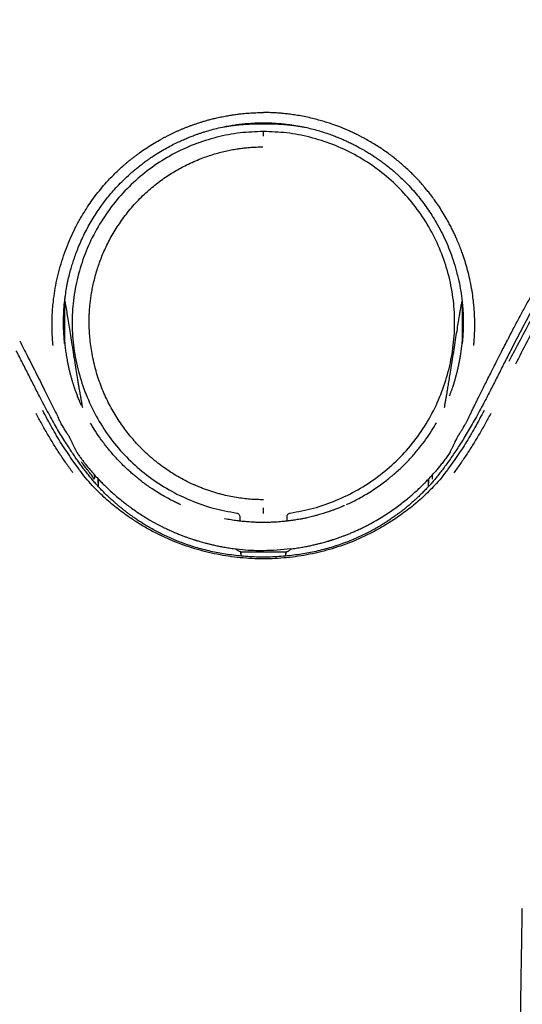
# Model space of a CAD drawing. Header units: millimetres. Extents: x 8 to 771, y 12 to 1627.
# Tile 51 of 93: x 332 to 360, y 1354 to 1408. Entities that reach past the tile are written whole.
import ezdxf

# ---------------------------------------------------------------- set-up
doc = ezdxf.new("R2010")
doc.units = ezdxf.units.MM

msp = doc.modelspace()

# ---------------------------------------------------------------- linework, layer by layer
at = {"color": 7, "linetype": 'Continuous', "lineweight": 30}
for p, q in [((334.495, 1389.878), (334.492, 1389.907)), ((356.373, 1389.907), (356.37, 1389.878)), ((356.223, 1384.921), (356.189, 1384.867)), ((335.293, 1382.961), (334.901, 1383.507)), ((355.963, 1383.507), (355.571, 1382.961)), ((336.101, 1382.7), (336.121, 1382.662)), ((336.118, 1382.681), (336.121, 1382.662)), ((354.744, 1382.662), (354.775, 1382.721)), ((354.744, 1382.662), (354.747, 1382.681)), ((336.346, 1382.199), (336.346, 1382.018)), ((336.534, 1382.237), (336.546, 1382.2)), ((354.518, 1382.018), (354.518, 1382.199)), ((344.134, 1380.358), (344.134, 1380.114)), ((344.148, 1380.113), (344.148, 1380.38)), ((346.717, 1380.38), (346.717, 1380.113)), ((346.731, 1380.114), (346.731, 1380.359)), ((344.192, 1378.432), (344.192, 1378.194)), ((344.193, 1378.432), (344.192, 1378.432)), ((344.193, 1378.432), (345.432, 1378.432)), ((344.209, 1378.193), (344.193, 1378.432)), ((345.432, 1378.432), (346.672, 1378.432)), ((346.672, 1378.432), (346.655, 1378.193)), ((346.672, 1378.432), (346.672, 1378.432)), ((346.672, 1378.194), (346.672, 1378.432)), ((359.673, 1358.832), (359.673, 1358.832))]:
    msp.add_line(p, q, dxfattribs=at)
for points, knots in [([(358.842, 1390.026), (358.858, 1390.056), (358.984, 1390.301), (359.22, 1390.75), (359.548, 1391.366), (359.868, 1391.957), (360.179, 1392.521), (360.479, 1393.058), (360.769, 1393.569), (361.05, 1394.058), (361.324, 1394.527), (361.59, 1394.977), (361.848, 1395.408), (362.095, 1395.815), (362.332, 1396.201), (362.557, 1396.564), (362.771, 1396.905), (362.974, 1397.223), (363.164, 1397.521), (363.346, 1397.803), (363.525, 1398.076), (363.704, 1398.349), (363.885, 1398.621), (364.068, 1398.894), (364.361, 1399.329), (364.769, 1399.927), (365.362, 1400.777), (366.035, 1401.72), (366.79, 1402.751), (367.561, 1403.777), (368.344, 1404.795), (369.139, 1405.803), (369.867, 1406.706), (370.525, 1407.507), (371.11, 1408.208), (371.701, 1408.904), (372.297, 1409.596), (372.895, 1410.281), (373.48, 1410.94), (374.046, 1411.57), (374.588, 1412.168), (375.118, 1412.745), (375.636, 1413.304), (376.029, 1413.724), (376.304, 1414.016), (376.466, 1414.189), (376.639, 1414.371), (376.823, 1414.565), (377.04, 1414.794), (377.295, 1415.06), (377.589, 1415.367), (377.891, 1415.681), (378.2, 1416.001), (378.515, 1416.325), (378.845, 1416.665), (379.192, 1417.02), (379.555, 1417.392), (379.934, 1417.779), (380.329, 1418.183), (380.74, 1418.602), (381.167, 1419.038), (381.61, 1419.49), (382.068, 1419.96), (382.531, 1420.439), (382.996, 1420.927), (383.464, 1421.423), (383.939, 1421.939), (384.423, 1422.474), (384.743, 1422.841), (384.906, 1423.027)], [0, 0, 0, 0, 0.002445, 0.019584, 0.03612, 0.052057, 0.067398, 0.081889, 0.09581, 0.109163, 0.121949, 0.134413, 0.146288, 0.157575, 0.168273, 0.178382, 0.187903, 0.196834, 0.205177, 0.21296, 0.220631, 0.228334, 0.23607, 0.243838, 0.251639, 0.273254, 0.295105, 0.325036, 0.355283, 0.385551, 0.41581, 0.44605, 0.476263, 0.497771, 0.519267, 0.540758, 0.562249, 0.583744, 0.605033, 0.62457, 0.643585, 0.662079, 0.680053, 0.697509, 0.702876, 0.70841, 0.714337, 0.720657, 0.72737, 0.736757, 0.74682, 0.757561, 0.767725, 0.778432, 0.789684, 0.80148, 0.813824, 0.826716, 0.84016, 0.854158, 0.868714, 0.883835, 0.899529, 0.915794, 0.931648, 0.948002, 0.964849, 0.982184, 1, 1, 1, 1]), ([(371.263, 1407.677), (371.144, 1407.537), (370.901, 1407.251), (370.532, 1406.81), (370.148, 1406.348), (369.75, 1405.864), (369.339, 1405.358), (368.915, 1404.83), (368.479, 1404.278), (368.023, 1403.694), (367.548, 1403.076), (367.055, 1402.423), (366.55, 1401.742), (366.036, 1401.034), (365.513, 1400.298), (365.007, 1399.572), (364.521, 1398.857), (364.055, 1398.157), (363.586, 1397.435), (363.113, 1396.691), (362.637, 1395.924), (362.158, 1395.136), (361.662, 1394.298), (361.147, 1393.408), (360.616, 1392.464), (360.085, 1391.495), (359.552, 1390.499), (359.203, 1389.824), (359.027, 1389.483)], [0, 0, 0, 0, 0.024997, 0.051148, 0.078455, 0.106919, 0.136542, 0.167327, 0.199275, 0.232387, 0.268328, 0.305549, 0.344052, 0.383836, 0.4249, 0.467241, 0.504549, 0.542799, 0.581991, 0.622119, 0.663176, 0.705154, 0.748047, 0.796275, 0.845593, 0.89599, 0.947462, 1, 1, 1, 1]), ([(333.86, 1389.766), (333.848, 1389.896), (333.824, 1390.158), (333.806, 1390.554), (333.8, 1390.955), (333.809, 1391.361), (333.833, 1391.772), (333.878, 1392.245), (333.951, 1392.78), (334.063, 1393.372), (334.207, 1393.965), (334.383, 1394.55), (334.587, 1395.125), (334.819, 1395.685), (335.08, 1396.235), (335.351, 1396.735), (335.623, 1397.188), (335.892, 1397.594), (336.178, 1397.989), (336.48, 1398.371), (336.836, 1398.784), (337.258, 1399.224), (337.629, 1399.569), (337.891, 1399.795), (338.029, 1399.91), (338.171, 1400.025), (338.314, 1400.137), (338.461, 1400.248), (338.674, 1400.404), (338.96, 1400.602), (339.328, 1400.838), (339.628, 1401.014), (339.85, 1401.137), (339.987, 1401.211), (340.127, 1401.283), (340.269, 1401.355), (340.413, 1401.425), (340.559, 1401.494), (340.705, 1401.56), (340.851, 1401.624), (340.998, 1401.686), (341.15, 1401.747), (341.308, 1401.809), (341.471, 1401.87), (341.64, 1401.929), (341.796, 1401.982), (341.95, 1402.032), (342.11, 1402.081), (342.3, 1402.136), (342.514, 1402.195), (342.753, 1402.255), (343.026, 1402.317), (343.314, 1402.375), (343.596, 1402.424), (343.816, 1402.457), (343.981, 1402.479), (344.099, 1402.494), (344.227, 1402.508), (344.441, 1402.53), (344.738, 1402.552), (345.092, 1402.569), (345.321, 1402.571), (345.432, 1402.572)], [0, 0, 0, 0, 0.020187, 0.040547, 0.061123, 0.081959, 0.103102, 0.124596, 0.15528, 0.186214, 0.21752, 0.24932, 0.280444, 0.311594, 0.342857, 0.374316, 0.399398, 0.424447, 0.449495, 0.47457, 0.499682, 0.533783, 0.568633, 0.577886, 0.58719, 0.596544, 0.605949, 0.615405, 0.62491, 0.646725, 0.669233, 0.692423, 0.700383, 0.708418, 0.716526, 0.724709, 0.732964, 0.741292, 0.749691, 0.757657, 0.765877, 0.774348, 0.783069, 0.792037, 0.801249, 0.810703, 0.81741, 0.826315, 0.836492, 0.847928, 0.86061, 0.874523, 0.891107, 0.905819, 0.918688, 0.925417, 0.931516, 0.93699, 0.945366, 0.964701, 0.982905, 1, 1, 1, 1]), ([(357.005, 1389.766), (357.007, 1389.79), (357.013, 1389.845), (357.021, 1389.941), (357.032, 1390.076), (357.044, 1390.259), (357.055, 1390.493), (357.061, 1390.769), (357.061, 1391.085), (357.053, 1391.356), (357.042, 1391.571), (357.033, 1391.717), (357.021, 1391.869), (357.007, 1392.026), (356.992, 1392.166), (356.963, 1392.416), (356.911, 1392.787), (356.817, 1393.291), (356.729, 1393.67), (356.666, 1393.911), (356.636, 1394.021), (356.606, 1394.129), (356.574, 1394.237), (356.542, 1394.343), (356.509, 1394.448), (356.463, 1394.593), (356.397, 1394.787), (356.305, 1395.04), (356.195, 1395.323), (356.082, 1395.591), (355.972, 1395.837), (355.868, 1396.057), (355.753, 1396.287), (355.627, 1396.526), (355.468, 1396.81), (355.279, 1397.125), (355.064, 1397.457), (354.853, 1397.761), (354.686, 1397.985), (354.565, 1398.142), (354.488, 1398.239), (354.413, 1398.331), (354.34, 1398.42), (354.268, 1398.505), (354.198, 1398.586), (354.13, 1398.663), (353.95, 1398.865), (353.647, 1399.183), (353.205, 1399.601), (352.741, 1399.994), (352.24, 1400.376), (351.698, 1400.744), (351.138, 1401.077), (350.744, 1401.284), (350.53, 1401.388), (350.477, 1401.414), (350.424, 1401.439), (350.371, 1401.464), (350.318, 1401.489), (350.265, 1401.513), (350.211, 1401.538), (350.142, 1401.569), (350.047, 1401.61), (349.917, 1401.666), (349.76, 1401.73), (349.575, 1401.803), (349.361, 1401.882), (349.119, 1401.967), (348.846, 1402.055), (348.544, 1402.144), (348.211, 1402.232), (347.854, 1402.315), (347.493, 1402.387), (347.149, 1402.444), (346.832, 1402.487), (346.544, 1402.518), (346.285, 1402.541), (346.056, 1402.555), (345.857, 1402.564), (345.689, 1402.569), (345.55, 1402.571), (345.468, 1402.572), (345.432, 1402.572)], [0, 0, 0, 0, 0.003692, 0.008611, 0.014754, 0.024707, 0.03677, 0.050934, 0.067192, 0.085539, 0.092789, 0.100319, 0.10813, 0.116222, 0.124593, 0.129965, 0.154876, 0.182376, 0.209043, 0.214918, 0.220751, 0.226545, 0.232297, 0.23801, 0.243683, 0.249312, 0.261424, 0.275288, 0.290903, 0.308271, 0.320087, 0.332598, 0.345805, 0.359709, 0.374312, 0.39604, 0.416411, 0.435423, 0.453076, 0.459639, 0.465991, 0.472133, 0.478065, 0.483785, 0.489295, 0.494593, 0.499678, 0.531077, 0.562406, 0.593681, 0.624917, 0.659869, 0.694801, 0.725536, 0.728555, 0.731574, 0.734593, 0.737612, 0.740631, 0.74365, 0.746669, 0.749689, 0.755448, 0.762697, 0.771438, 0.781671, 0.793397, 0.806619, 0.821338, 0.837559, 0.855286, 0.874525, 0.894021, 0.911983, 0.928409, 0.943296, 0.956638, 0.96843, 0.978667, 0.987345, 0.994457, 1, 1, 1, 1]), ([(367.332, 1402.414), (366.291, 1400.976), (364.211, 1398.101), (361.396, 1393.584), (359.756, 1390.449), (358.935, 1388.88)], [0, 0, 0, 0, 0.333254, 0.666269, 1, 1, 1, 1]), ([(334.492, 1389.907), (334.481, 1390.029), (334.458, 1390.287), (334.438, 1390.694), (334.433, 1391.139), (334.448, 1391.621), (334.484, 1392.085), (334.537, 1392.525), (334.599, 1392.918), (334.673, 1393.3), (334.756, 1393.655), (334.844, 1393.984), (334.934, 1394.287), (335.034, 1394.59), (335.149, 1394.905), (335.29, 1395.259), (335.455, 1395.634), (335.643, 1396.02), (335.846, 1396.398), (336.06, 1396.762), (336.278, 1397.103), (336.489, 1397.408), (336.7, 1397.694), (336.922, 1397.975), (337.18, 1398.28), (337.477, 1398.606), (337.819, 1398.948), (338.125, 1399.228), (338.38, 1399.445), (338.566, 1399.596), (338.751, 1399.741), (338.933, 1399.876), (339.112, 1400.005), (339.357, 1400.172), (339.663, 1400.369), (340.026, 1400.582), (340.364, 1400.765), (340.675, 1400.919), (340.957, 1401.05), (341.177, 1401.144), (341.34, 1401.211), (341.453, 1401.256), (341.571, 1401.301), (341.705, 1401.351), (341.86, 1401.406), (342.03, 1401.463), (342.266, 1401.538), (342.579, 1401.629), (342.979, 1401.73), (343.314, 1401.801), (343.566, 1401.847), (343.721, 1401.873), (343.873, 1401.896), (344.027, 1401.918), (344.184, 1401.937), (344.343, 1401.954), (344.601, 1401.979), (344.965, 1402.003), (345.275, 1402.007), (345.432, 1402.009)], [0, 0, 0, 0, 0.020082, 0.042213, 0.066386, 0.092601, 0.120867, 0.142327, 0.16474, 0.185847, 0.205658, 0.224181, 0.241415, 0.257338, 0.276141, 0.296176, 0.319557, 0.342933, 0.36631, 0.38969, 0.411743, 0.43248, 0.450253, 0.469771, 0.491046, 0.515503, 0.541847, 0.570078, 0.583301, 0.59648, 0.609264, 0.621655, 0.633653, 0.64526, 0.670187, 0.693107, 0.714023, 0.732942, 0.749864, 0.764793, 0.771995, 0.778622, 0.784672, 0.792737, 0.801881, 0.811613, 0.821933, 0.842381, 0.864811, 0.889231, 0.898292, 0.906536, 0.914892, 0.923362, 0.931945, 0.940642, 0.949453, 0.974282, 1, 1, 1, 1]), ([(343.249, 1401.784), (343.263, 1401.787), (343.307, 1401.795), (343.373, 1401.807), (343.446, 1401.819), (343.533, 1401.833), (343.634, 1401.849), (343.734, 1401.862), (343.831, 1401.875), (343.926, 1401.886), (344, 1401.894), (344.054, 1401.9), (344.087, 1401.903), (344.122, 1401.907), (344.157, 1401.91), (344.198, 1401.914), (344.261, 1401.919), (344.344, 1401.925), (344.45, 1401.933), (344.577, 1401.94), (344.727, 1401.947), (344.898, 1401.953), (345.092, 1401.956), (345.272, 1401.957), (345.388, 1401.955), (345.433, 1401.954)], [0, 0, 0, 0, 0.029194, 0.094397, 0.154341, 0.208073, 0.266453, 0.32088, 0.371698, 0.419707, 0.467817, 0.485093, 0.502417, 0.519789, 0.53721, 0.556023, 0.581029, 0.61296, 0.651975, 0.698136, 0.751461, 0.811941, 0.879551, 0.954257, 1, 1, 1, 1]), ([(345.432, 1402.013), (345.433, 1402.001), (345.433, 1401.986), (345.433, 1401.966), (345.433, 1401.956), (345.433, 1401.956), (345.433, 1401.956)], [0, 0, 0, 0, 0.5393828, 0.718135, 0.8961772, 1, 1, 1, 1]), ([(345.432, 1402.009), (345.531, 1402.009), (345.737, 1402.007), (346.062, 1401.992), (346.417, 1401.966), (346.8, 1401.924), (347.212, 1401.864), (347.611, 1401.79), (347.994, 1401.704), (348.345, 1401.613), (348.686, 1401.512), (349.003, 1401.407), (349.297, 1401.301), (349.567, 1401.195), (349.814, 1401.091), (350.047, 1400.986), (350.263, 1400.883), (350.41, 1400.809), (350.488, 1400.769), (350.508, 1400.759), (350.529, 1400.747), (350.555, 1400.734), (350.584, 1400.718), (350.642, 1400.687), (350.737, 1400.636), (350.877, 1400.558), (351.044, 1400.461), (351.238, 1400.344), (351.441, 1400.215), (351.648, 1400.077), (351.856, 1399.931), (352.079, 1399.768), (352.314, 1399.585), (352.535, 1399.404), (352.725, 1399.239), (352.961, 1399.026), (353.255, 1398.743), (353.596, 1398.382), (353.905, 1398.023), (354.185, 1397.669), (354.451, 1397.304), (354.704, 1396.925), (354.963, 1396.498), (355.218, 1396.03), (355.463, 1395.522), (355.682, 1395.002), (355.878, 1394.459), (356.049, 1393.898), (356.188, 1393.329), (356.295, 1392.763), (356.362, 1392.259), (356.401, 1391.83), (356.421, 1391.469), (356.43, 1391.105), (356.427, 1390.723), (356.41, 1390.321), (356.385, 1390.047), (356.373, 1389.907)], [0, 0, 0, 0, 0.016017, 0.033692, 0.053021, 0.074002, 0.096635, 0.120918, 0.140217, 0.160639, 0.180041, 0.198243, 0.215245, 0.231051, 0.245661, 0.259075, 0.27268, 0.284786, 0.285972, 0.287054, 0.288383, 0.289956, 0.291775, 0.293839, 0.300717, 0.30942, 0.319951, 0.33231, 0.3465, 0.359172, 0.373019, 0.388044, 0.40425, 0.421641, 0.434866, 0.445281, 0.473619, 0.501522, 0.526484, 0.550993, 0.575233, 0.600326, 0.625392, 0.656693, 0.687384, 0.717447, 0.748836, 0.781527, 0.813099, 0.844303, 0.875477, 0.895892, 0.914633, 0.934395, 0.955194, 0.977054, 1, 1, 1, 1]), ([(345.432, 1401.955), (345.503, 1401.955), (345.635, 1401.957), (345.82, 1401.956), (345.978, 1401.952), (346.11, 1401.948), (346.216, 1401.944), (346.322, 1401.938), (346.436, 1401.931), (346.562, 1401.922), (346.694, 1401.911), (346.824, 1401.899), (346.948, 1401.885), (347.053, 1401.873), (347.152, 1401.859), (347.233, 1401.848), (347.308, 1401.837), (347.371, 1401.827), (347.442, 1401.815), (347.517, 1401.802), (347.598, 1401.788), (347.657, 1401.777), (347.689, 1401.77), (347.693, 1401.769)], [0, 0, 0, 0, 0.066761, 0.125429, 0.17597, 0.218353, 0.252562, 0.278605, 0.323162, 0.371566, 0.421505, 0.481689, 0.54268, 0.603535, 0.657487, 0.703545, 0.733237, 0.772352, 0.823497, 0.880932, 0.937167, 0.992179, 1, 1, 1, 1]), ([(367.604, 1402.225), (367.311, 1401.826), (366.724, 1401.028), (365.871, 1399.815), (365.036, 1398.59), (364.222, 1397.353), (363.429, 1396.104), (362.672, 1394.867), (361.948, 1393.643), (361.258, 1392.433), (360.586, 1391.212), (359.931, 1389.981), (359.511, 1389.152), (359.301, 1388.738)], [0, 0, 0, 0, 0.093471, 0.186849, 0.280159, 0.373422, 0.466661, 0.559896, 0.647819, 0.735774, 0.823779, 0.911849, 1, 1, 1, 1]), ([(345.432, 1401.53), (345.003, 1401.515), (344.14, 1401.484), (342.859, 1401.236), (341.606, 1400.839), (340.407, 1400.283), (339.287, 1399.581), (338.263, 1398.745), (337.352, 1397.787), (336.568, 1396.723), (335.921, 1395.571), (335.425, 1394.345), (335.087, 1393.068), (334.907, 1391.76), (334.898, 1390.441), (335.056, 1389.13), (335.373, 1387.847), (335.843, 1386.611), (336.46, 1385.442), (337.218, 1384.361), (338.111, 1383.389), (339.121, 1382.537), (340.228, 1381.814), (341.416, 1381.234), (342.664, 1380.791), (343.53, 1380.634), (343.962, 1380.556)], [0, 0, 0, 0, 0.04077, 0.081861, 0.123507, 0.165371, 0.207077, 0.248801, 0.290577, 0.332329, 0.374033, 0.415784, 0.457592, 0.499272, 0.54087, 0.582574, 0.624354, 0.666147, 0.707889, 0.749551, 0.791209, 0.832945, 0.874742, 0.916546, 0.958305, 1, 1, 1, 1]), ([(345.432, 1401.275), (345.432, 1401.311), (345.431, 1401.383), (345.431, 1401.459), (345.431, 1401.509), (345.432, 1401.515), (345.432, 1401.518)], [0, 0, 0, 0, 0.24751, 0.500016, 0.752514, 1, 1, 1, 1]), ([(346.902, 1380.557), (347.335, 1380.635), (348.2, 1380.792), (349.448, 1381.234), (350.636, 1381.814), (351.744, 1382.538), (352.754, 1383.389), (353.647, 1384.361), (354.405, 1385.442), (355.022, 1386.611), (355.492, 1387.847), (355.809, 1389.13), (355.966, 1390.441), (355.957, 1391.76), (355.778, 1393.068), (355.439, 1394.346), (354.943, 1395.572), (354.296, 1396.724), (353.512, 1397.788), (352.601, 1398.746), (351.577, 1399.581), (350.457, 1400.284), (349.257, 1400.839), (348.004, 1401.236), (346.724, 1401.484), (345.862, 1401.515), (345.432, 1401.53)], [0, 0, 0, 0, 0.041692, 0.083451, 0.125255, 0.167053, 0.20879, 0.250448, 0.29211, 0.333853, 0.375647, 0.417428, 0.459133, 0.500732, 0.542413, 0.584225, 0.625984, 0.667692, 0.709442, 0.751223, 0.792952, 0.834656, 0.876527, 0.918167, 0.959233, 1, 1, 1, 1]), ([(345.432, 1381.289), (345.314, 1381.29), (345.073, 1381.293), (344.706, 1381.315), (344.327, 1381.352), (343.938, 1381.407), (343.539, 1381.481), (343.198, 1381.56), (342.917, 1381.636), (342.697, 1381.7), (342.476, 1381.771), (342.252, 1381.849), (342.04, 1381.929), (341.846, 1382.008), (341.678, 1382.08), (341.522, 1382.15), (341.374, 1382.22), (341.138, 1382.336), (340.818, 1382.506), (340.421, 1382.743), (340.037, 1382.998), (339.734, 1383.221), (339.505, 1383.401), (339.345, 1383.533), (339.186, 1383.671), (339.027, 1383.815), (338.873, 1383.961), (338.728, 1384.103), (338.544, 1384.291), (338.321, 1384.534), (338.058, 1384.844), (337.803, 1385.172), (337.558, 1385.517), (337.323, 1385.877), (337.102, 1386.253), (336.894, 1386.643), (336.701, 1387.051), (336.522, 1387.476), (336.362, 1387.917), (336.22, 1388.373), (336.098, 1388.844), (336.002, 1389.31), (335.931, 1389.767), (335.883, 1390.196), (335.861, 1390.539), (335.853, 1390.744), (335.851, 1390.831), (335.85, 1390.87), (335.85, 1390.904), (335.849, 1390.977), (335.848, 1391.097), (335.849, 1391.281), (335.854, 1391.49), (335.866, 1391.726), (335.888, 1391.986), (335.919, 1392.266), (335.962, 1392.562), (336.018, 1392.875), (336.089, 1393.209), (336.177, 1393.563), (336.278, 1393.914), (336.391, 1394.258), (336.516, 1394.594), (336.659, 1394.939), (336.824, 1395.292), (337.01, 1395.655), (337.218, 1396.017), (337.446, 1396.378), (337.693, 1396.732), (337.961, 1397.084), (338.249, 1397.43), (338.557, 1397.764), (338.879, 1398.082), (339.209, 1398.378), (339.541, 1398.65), (339.875, 1398.9), (340.209, 1399.129), (340.542, 1399.336), (340.873, 1399.524), (341.226, 1399.707), (341.601, 1399.881), (341.994, 1400.042), (342.374, 1400.18), (342.74, 1400.295), (343.089, 1400.391), (343.42, 1400.471), (343.735, 1400.534), (344.031, 1400.584), (344.309, 1400.621), (344.567, 1400.648), (344.804, 1400.666), (345.021, 1400.677), (345.218, 1400.683), (345.343, 1400.684), (345.402, 1400.685)], [0, 0, 0, 0, 0.011666, 0.023766, 0.036295, 0.049251, 0.062636, 0.076452, 0.083922, 0.091512, 0.099224, 0.107056, 0.115124, 0.121752, 0.127947, 0.133419, 0.138857, 0.144294, 0.159739, 0.175186, 0.190633, 0.206082, 0.213018, 0.219954, 0.226949, 0.234206, 0.241459, 0.248375, 0.254623, 0.267931, 0.28153, 0.295411, 0.309568, 0.324001, 0.338444, 0.353159, 0.368154, 0.38343, 0.398974, 0.414785, 0.430865, 0.447217, 0.461831, 0.476652, 0.489869, 0.495735, 0.496994, 0.498401, 0.499635, 0.500367, 0.505528, 0.511566, 0.518467, 0.526223, 0.534827, 0.544278, 0.553966, 0.564415, 0.575633, 0.587634, 0.600414, 0.611649, 0.623411, 0.635698, 0.648517, 0.66189, 0.675939, 0.689743, 0.703988, 0.718578, 0.733425, 0.748445, 0.763478, 0.778057, 0.792204, 0.805932, 0.819253, 0.832174, 0.844698, 0.856822, 0.871489, 0.885498, 0.898821, 0.911425, 0.923322, 0.934539, 0.945086, 0.954972, 0.9642, 0.972772, 0.98055, 0.987686, 0.994173, 1, 1, 1, 1]), ([(334.509, 1392.224), (334.504, 1392.127), (334.497, 1392.003), (334.495, 1391.849), (334.493, 1391.772), (334.492, 1391.694), (334.493, 1391.616), (334.493, 1391.56), (334.493, 1391.53)], [0, 0, 0, 0, 0.419261, 0.535447, 0.664433, 0.755053, 0.870099, 1, 1, 1, 1]), ([(334.501, 1392.147), (334.501, 1392.147), (334.501, 1392.147), (334.501, 1392.149), (334.502, 1392.152), (334.502, 1392.159), (334.503, 1392.169), (334.504, 1392.18), (334.504, 1392.191), (334.505, 1392.2), (334.506, 1392.207), (334.506, 1392.215), (334.507, 1392.224), (334.508, 1392.234), (334.509, 1392.245), (334.51, 1392.256), (334.511, 1392.266), (334.512, 1392.276), (334.513, 1392.285), (334.514, 1392.294), (334.515, 1392.304), (334.516, 1392.317), (334.518, 1392.333), (334.519, 1392.349), (334.521, 1392.365), (334.523, 1392.378), (334.524, 1392.389), (334.525, 1392.401), (334.527, 1392.413), (334.528, 1392.425), (334.53, 1392.44), (334.533, 1392.463), (334.536, 1392.482), (334.537, 1392.495), (334.538, 1392.5), (334.538, 1392.502)], [0, 0, 0, 0, 0.0232548, 0.0573346, 0.099223, 0.1483399, 0.205484, 0.2576581, 0.3019069, 0.3267823, 0.3502355, 0.374221, 0.4002847, 0.4251891, 0.4541604, 0.483419, 0.508538, 0.5331035, 0.5551235, 0.5763777, 0.5985718, 0.626899, 0.6615382, 0.6965777, 0.7288782, 0.7563894, 0.7787329, 0.8008684, 0.827891, 0.8523018, 0.876876, 0.9010798, 0.9298345, 0.9659534, 1, 1, 1, 1]), ([(334.505, 1392.204), (334.513, 1392.16), (334.544, 1391.993), (334.594, 1391.702), (334.66, 1391.306), (334.729, 1390.887), (334.803, 1390.424), (334.882, 1389.925), (334.967, 1389.384), (335.052, 1388.846), (335.13, 1388.353), (335.192, 1387.976), (335.237, 1387.699), (335.27, 1387.508), (335.299, 1387.334), (335.333, 1387.143), (335.372, 1386.925), (335.416, 1386.678), (335.45, 1386.488), (335.469, 1386.38), (335.473, 1386.355)], [0, 0, 0, 0, 0.022326, 0.086143, 0.149159, 0.225618, 0.301037, 0.386133, 0.481677, 0.577849, 0.662029, 0.734217, 0.771141, 0.803901, 0.832498, 0.860095, 0.902337, 0.944577, 0.986816, 1, 1, 1, 1]), ([(355.396, 1386.366), (355.402, 1386.397), (355.419, 1386.496), (355.448, 1386.661), (355.483, 1386.862), (355.517, 1387.058), (355.556, 1387.279), (355.6, 1387.54), (355.653, 1387.856), (355.713, 1388.227), (355.783, 1388.657), (355.861, 1389.151), (355.943, 1389.671), (356.024, 1390.184), (356.099, 1390.654), (356.161, 1391.043), (356.213, 1391.359), (356.255, 1391.614), (356.297, 1391.86), (356.332, 1392.056), (356.354, 1392.175), (356.36, 1392.207)], [0, 0, 0, 0, 0.016184, 0.050624, 0.085063, 0.119501, 0.151259, 0.199176, 0.253323, 0.313702, 0.389878, 0.474101, 0.56689, 0.656964, 0.737326, 0.807974, 0.856667, 0.899364, 0.938877, 0.983569, 1, 1, 1, 1]), ([(356.36, 1392.192), (356.363, 1392.129), (356.369, 1391.984), (356.373, 1391.763), (356.371, 1391.605), (356.371, 1391.53)], [0, 0, 0, 0, 0.284983, 0.660086, 1, 1, 1, 1]), ([(334.494, 1391.53), (334.492, 1391.39), (334.489, 1391.113), (334.49, 1390.825), (334.49, 1390.682)], [0, 0, 0, 0, 0.501355, 1, 1, 1, 1]), ([(356.371, 1391.53), (356.372, 1391.391), (356.375, 1391.113), (356.375, 1390.825), (356.375, 1390.682)], [0, 0, 0, 0, 0.501355, 1, 1, 1, 1]), ([(334.49, 1390.682), (334.49, 1390.658), (334.49, 1390.614), (334.49, 1390.55), (334.49, 1390.493), (334.49, 1390.44), (334.49, 1390.392), (334.49, 1390.359), (334.49, 1390.339), (334.49, 1390.331), (334.49, 1390.324), (334.49, 1390.316), (334.49, 1390.31), (334.49, 1390.303), (334.49, 1390.263), (334.49, 1390.209), (334.491, 1390.153), (334.491, 1390.132), (334.491, 1390.125), (334.491, 1390.119), (334.491, 1390.112), (334.491, 1390.105), (334.491, 1390.097), (334.491, 1390.087), (334.491, 1390.076), (334.491, 1390.064), (334.491, 1390.05), (334.491, 1390.034), (334.491, 1390.016), (334.492, 1389.995), (334.492, 1389.974), (334.492, 1389.954), (334.492, 1389.935), (334.493, 1389.917), (334.493, 1389.906), (334.493, 1389.896), (334.493, 1389.894)], [0, 0, 0, 0, 0.092338, 0.176377, 0.252117, 0.319557, 0.385235, 0.440501, 0.451476, 0.461927, 0.471853, 0.481254, 0.490131, 0.498483, 0.506311, 0.64643, 0.709409, 0.717716, 0.726038, 0.734373, 0.742722, 0.751085, 0.759462, 0.77444, 0.786095, 0.800531, 0.817748, 0.837745, 0.860513, 0.886042, 0.912496, 0.935582, 0.957778, 0.976161, 0.995723, 1, 1, 1, 1]), ([(356.375, 1390.682), (356.375, 1390.555), (356.375, 1390.364), (356.374, 1390.119), (356.373, 1389.99), (356.372, 1389.916), (356.371, 1389.892), (356.371, 1389.881), (356.37, 1389.878)], [0, 0, 0, 0, 0.500005, 0.750002, 0.926698, 0.976213, 0.991298, 1, 1, 1, 1]), ([(332.023, 1390.026), (332.167, 1389.745), (332.48, 1389.134), (332.955, 1388.189), (333.359, 1387.38), (333.668, 1386.759), (333.882, 1386.326), (334.046, 1386.001), (334.134, 1385.817), (334.153, 1385.777)], [0, 0, 0, 0, 0.199049, 0.432866, 0.667137, 0.769613, 0.871354, 0.972102, 1, 1, 1, 1]), ([(335.419, 1386.473), (335.41, 1386.494), (335.389, 1386.542), (335.353, 1386.625), (335.31, 1386.726), (335.262, 1386.841), (335.205, 1386.984), (335.143, 1387.147), (335.079, 1387.324), (335.022, 1387.491), (334.97, 1387.653), (334.92, 1387.817), (334.87, 1387.989), (334.822, 1388.168), (334.775, 1388.356), (334.733, 1388.539), (334.694, 1388.72), (334.66, 1388.892), (334.63, 1389.062), (334.603, 1389.224), (334.58, 1389.379), (334.559, 1389.533), (334.541, 1389.684), (334.527, 1389.81), (334.517, 1389.91), (334.509, 1389.986), (334.502, 1390.065), (334.496, 1390.139), (334.492, 1390.189), (334.491, 1390.207)], [0, 0, 0, 0, 0.020714, 0.046999, 0.077805, 0.113078, 0.150364, 0.204394, 0.256508, 0.304586, 0.348819, 0.39209, 0.437949, 0.484966, 0.532147, 0.582816, 0.625884, 0.671337, 0.715073, 0.756192, 0.794666, 0.833824, 0.871971, 0.908045, 0.927683, 0.946102, 0.964018, 0.986315, 1, 1, 1, 1]), ([(356.374, 1390.205), (356.374, 1390.204), (356.372, 1390.177), (356.367, 1390.116), (356.358, 1390.015), (356.347, 1389.897), (356.335, 1389.781), (356.323, 1389.682), (356.314, 1389.607), (356.307, 1389.549), (356.3, 1389.492), (356.291, 1389.426), (356.28, 1389.349), (356.266, 1389.259), (356.251, 1389.162), (356.234, 1389.058), (356.215, 1388.952), (356.195, 1388.844), (356.173, 1388.733), (356.149, 1388.619), (356.124, 1388.505), (356.098, 1388.395), (356.074, 1388.297), (356.055, 1388.218), (356.039, 1388.157), (356.027, 1388.111), (356.014, 1388.063), (355.999, 1388.007), (355.979, 1387.936), (355.955, 1387.853), (355.929, 1387.766), (355.899, 1387.668), (355.867, 1387.569), (355.835, 1387.471), (355.808, 1387.391), (355.784, 1387.323), (355.763, 1387.261), (355.739, 1387.196), (355.712, 1387.122), (355.685, 1387.051), (355.667, 1387.005), (355.66, 1386.987)], [0, 0, 0, 0, 0.001367, 0.023093, 0.05384, 0.090075, 0.126664, 0.156373, 0.177111, 0.19252, 0.208278, 0.227858, 0.251231, 0.278365, 0.30874, 0.340133, 0.372264, 0.405124, 0.438703, 0.472991, 0.50798, 0.542597, 0.57276, 0.598119, 0.614706, 0.628376, 0.641193, 0.658627, 0.68095, 0.708127, 0.737391, 0.76427, 0.802139, 0.833947, 0.860709, 0.883815, 0.904289, 0.926765, 0.952303, 0.980907, 1, 1, 1, 1]), ([(356.223, 1384.921), (356.236, 1384.94), (356.265, 1384.986), (356.311, 1385.058), (356.363, 1385.139), (356.42, 1385.23), (356.484, 1385.335), (356.552, 1385.457), (356.622, 1385.59), (356.694, 1385.739), (356.771, 1385.904), (356.861, 1386.085), (356.957, 1386.28), (357.066, 1386.5), (357.188, 1386.747), (357.324, 1387.021), (357.47, 1387.314), (357.626, 1387.626), (357.791, 1387.956), (357.977, 1388.327), (358.184, 1388.739), (358.415, 1389.194), (358.635, 1389.626), (358.779, 1389.905), (358.842, 1390.026)], [0, 0, 0, 0, 0.0121712, 0.0285307, 0.0445936, 0.0630768, 0.0844428, 0.1093524, 0.1359608, 0.1629071, 0.1956882, 0.2307221, 0.2686238, 0.3094108, 0.3590461, 0.4123925, 0.4694386, 0.5301548, 0.5944903, 0.6623708, 0.7467846, 0.8357614, 0.9290169, 1, 1, 1, 1]), ([(333.189, 1386.827), (333.076, 1387.044), (332.851, 1387.48), (332.517, 1388.142), (332.18, 1388.811), (331.952, 1389.258), (331.837, 1389.483)], [0, 0, 0, 0, 0.2465295, 0.4953857, 0.7465786, 1, 1, 1, 1]), ([(359.027, 1389.483), (358.913, 1389.258), (358.685, 1388.811), (358.348, 1388.142), (358.015, 1387.483), (357.791, 1387.05), (357.681, 1386.836)], [0, 0, 0, 0, 0.254278, 0.50632, 0.756017, 1, 1, 1, 1]), ([(345.433, 1378.132), (345.303, 1378.134), (345.015, 1378.137), (344.574, 1378.16), (344.115, 1378.198), (343.672, 1378.249), (343.246, 1378.312), (342.837, 1378.387), (342.425, 1378.475), (342.012, 1378.579), (341.601, 1378.698), (341.213, 1378.826), (340.848, 1378.96), (340.504, 1379.099), (340.169, 1379.245), (339.844, 1379.4), (339.532, 1379.56), (339.243, 1379.719), (338.978, 1379.874), (338.734, 1380.025), (338.516, 1380.167), (338.322, 1380.3), (338.149, 1380.422), (337.994, 1380.536), (337.855, 1380.642), (337.736, 1380.735), (337.635, 1380.816), (337.554, 1380.882), (337.491, 1380.934), (337.438, 1380.979), (337.38, 1381.028), (337.303, 1381.094), (337.209, 1381.177), (337.1, 1381.274), (336.978, 1381.387), (336.84, 1381.516), (336.689, 1381.663), (336.526, 1381.827), (336.364, 1381.997), (336.204, 1382.173), (336.047, 1382.354), (335.884, 1382.55), (335.714, 1382.764), (335.549, 1382.981), (335.388, 1383.199), (335.234, 1383.413), (335.076, 1383.639), (334.916, 1383.874), (334.737, 1384.144), (334.54, 1384.45), (334.325, 1384.797), (334.106, 1385.163), (333.883, 1385.549), (333.654, 1385.957), (333.421, 1386.387), (333.265, 1386.684), (333.185, 1386.836)], [0, 0, 0, 0, 0.023661, 0.052533, 0.080571, 0.107767, 0.134115, 0.159613, 0.184263, 0.211956, 0.238513, 0.263965, 0.288351, 0.311672, 0.33393, 0.357596, 0.379926, 0.400915, 0.420559, 0.438853, 0.455807, 0.470578, 0.484166, 0.496559, 0.507733, 0.517693, 0.525702, 0.532715, 0.538015, 0.541485, 0.546199, 0.552706, 0.561009, 0.570204, 0.580914, 0.593021, 0.6065, 0.621323, 0.637213, 0.651655, 0.666953, 0.683222, 0.700622, 0.719374, 0.735241, 0.75203, 0.769366, 0.787255, 0.80571, 0.830102, 0.855497, 0.881953, 0.909542, 0.938348, 0.968464, 1, 1, 1, 1]), ([(357.679, 1386.836), (357.6, 1386.684), (357.444, 1386.388), (357.211, 1385.959), (356.983, 1385.552), (356.761, 1385.166), (356.543, 1384.803), (356.331, 1384.461), (356.124, 1384.138), (355.92, 1383.831), (355.719, 1383.539), (355.522, 1383.261), (355.332, 1383.002), (355.152, 1382.766), (354.981, 1382.551), (354.818, 1382.354), (354.661, 1382.173), (354.496, 1381.992), (354.324, 1381.812), (354.148, 1381.636), (353.986, 1381.48), (353.842, 1381.345), (353.715, 1381.23), (353.608, 1381.135), (353.527, 1381.065), (353.469, 1381.015), (353.431, 1380.983), (353.399, 1380.955), (353.363, 1380.926), (353.319, 1380.889), (353.265, 1380.844), (353.203, 1380.794), (353.116, 1380.725), (353.001, 1380.635), (352.852, 1380.523), (352.685, 1380.4), (352.498, 1380.269), (352.291, 1380.129), (352.068, 1379.986), (351.829, 1379.84), (351.575, 1379.693), (351.299, 1379.543), (351.002, 1379.391), (350.69, 1379.243), (350.361, 1379.099), (350.017, 1378.96), (349.652, 1378.826), (349.264, 1378.698), (348.853, 1378.579), (348.44, 1378.475), (348.028, 1378.387), (347.619, 1378.312), (347.193, 1378.249), (346.75, 1378.198), (346.291, 1378.16), (345.85, 1378.137), (345.563, 1378.134), (345.433, 1378.132)], [0, 0, 0, 0, 0.031471, 0.061528, 0.09028, 0.117819, 0.144231, 0.16914, 0.193086, 0.216114, 0.23826, 0.259978, 0.280433, 0.299241, 0.31669, 0.333002, 0.348338, 0.362813, 0.380098, 0.396082, 0.410445, 0.423182, 0.434195, 0.443399, 0.450804, 0.454854, 0.458057, 0.460426, 0.463126, 0.466919, 0.471585, 0.476728, 0.482341, 0.492945, 0.504914, 0.518253, 0.532932, 0.548941, 0.566276, 0.583854, 0.602631, 0.622603, 0.643766, 0.666118, 0.688378, 0.711701, 0.736088, 0.761542, 0.788101, 0.815796, 0.840448, 0.865947, 0.892297, 0.919494, 0.947535, 0.976409, 1, 1, 1, 1]), ([(334.901, 1383.507), (334.706, 1383.79), (334.314, 1384.357), (333.79, 1385.26), (333.46, 1385.878), (333.295, 1386.188)], [0, 0, 0, 0, 0.331803, 0.664599, 1, 1, 1, 1]), ([(357.569, 1386.188), (357.404, 1385.878), (357.075, 1385.26), (356.55, 1384.357), (356.159, 1383.79), (355.963, 1383.507)], [0, 0, 0, 0, 0.335401, 0.668197, 1, 1, 1, 1]), ([(334.949, 1382.771), (334.826, 1382.943), (334.581, 1383.286), (334.227, 1383.813), (333.884, 1384.351), (333.553, 1384.9), (333.232, 1385.459), (333.029, 1385.84), (332.927, 1386.032)], [0, 0, 0, 0, 0.165757, 0.331662, 0.497859, 0.664518, 0.831827, 1, 1, 1, 1]), ([(334.678, 1384.862), (334.666, 1384.882), (334.611, 1384.969), (334.51, 1385.129), (334.375, 1385.346), (334.256, 1385.564), (334.186, 1385.711), (334.155, 1385.776)], [0, 0, 0, 0, 0.066052, 0.294978, 0.540402, 0.79537, 1, 1, 1, 1]), ([(357.937, 1386.032), (357.836, 1385.84), (357.633, 1385.459), (357.312, 1384.9), (356.98, 1384.351), (356.637, 1383.813), (356.284, 1383.286), (356.039, 1382.943), (355.916, 1382.771)], [0, 0, 0, 0, 0.168173, 0.335482, 0.502141, 0.668338, 0.834243, 1, 1, 1, 1]), ([(340.874, 1381.017), (340.835, 1381.035), (340.725, 1381.085), (340.527, 1381.181), (340.268, 1381.313), (339.972, 1381.476), (339.648, 1381.667), (339.371, 1381.845), (339.145, 1381.999), (338.976, 1382.118), (338.804, 1382.245), (338.628, 1382.381), (338.449, 1382.524), (338.267, 1382.677), (337.98, 1382.929), (337.606, 1383.285), (337.171, 1383.753), (336.779, 1384.224), (336.43, 1384.695), (336.145, 1385.119), (335.985, 1385.393), (335.92, 1385.504)], [0, 0, 0, 0, 0.018704, 0.053123, 0.097132, 0.146912, 0.20246, 0.263766, 0.29316, 0.323709, 0.355409, 0.388257, 0.422249, 0.457379, 0.493644, 0.591799, 0.685985, 0.776063, 0.861933, 0.943533, 1, 1, 1, 1]), ([(350.011, 1381.026), (350.057, 1381.047), (350.205, 1381.114), (350.457, 1381.24), (350.776, 1381.409), (351.115, 1381.605), (351.46, 1381.82), (351.789, 1382.044), (352.08, 1382.257), (352.306, 1382.435), (352.479, 1382.576), (352.579, 1382.661), (352.641, 1382.715), (352.671, 1382.741), (352.699, 1382.766), (352.727, 1382.79), (352.754, 1382.814), (352.926, 1382.969), (353.232, 1383.26), (353.648, 1383.702), (354.028, 1384.151), (354.373, 1384.606), (354.682, 1385.057), (354.865, 1385.364), (354.953, 1385.511)], [0, 0, 0, 0, 0.022586, 0.071429, 0.124608, 0.182069, 0.2452, 0.305205, 0.358631, 0.405609, 0.433125, 0.457886, 0.463917, 0.46976, 0.475415, 0.480882, 0.486161, 0.491253, 0.583974, 0.6735, 0.760025, 0.843724, 0.924762, 1, 1, 1, 1]), ([(334.675, 1384.867), (334.69, 1384.843), (334.724, 1384.788), (334.754, 1384.73), (334.771, 1384.697)], [0, 0, 0, 0, 0.43324, 1, 1, 1, 1]), ([(334.771, 1384.697), (334.779, 1384.679), (334.801, 1384.635), (334.836, 1384.565), (334.872, 1384.492), (334.904, 1384.426), (334.933, 1384.367), (334.96, 1384.309), (334.99, 1384.246), (335.02, 1384.183), (335.05, 1384.122), (335.078, 1384.065), (335.107, 1384.009), (335.135, 1383.954), (335.153, 1383.921), (335.162, 1383.905)], [0, 0, 0, 0, 0.066742, 0.166402, 0.261643, 0.341737, 0.416051, 0.482886, 0.556754, 0.655793, 0.725575, 0.796502, 0.872449, 0.938735, 1, 1, 1, 1]), ([(355.703, 1383.905), (355.713, 1383.923), (355.734, 1383.962), (355.768, 1384.028), (355.8, 1384.091), (355.834, 1384.161), (355.865, 1384.225), (355.894, 1384.285), (355.917, 1384.335), (355.94, 1384.383), (355.964, 1384.434), (356.001, 1384.51), (356.045, 1384.598), (356.079, 1384.668), (356.094, 1384.697)], [0, 0, 0, 0, 0.070978, 0.149844, 0.242292, 0.312565, 0.41913, 0.489091, 0.544924, 0.605026, 0.66973, 0.738629, 0.889758, 1, 1, 1, 1]), ([(356.094, 1384.697), (356.107, 1384.723), (356.137, 1384.783), (356.171, 1384.837), (356.19, 1384.867)], [0, 0, 0, 0, 0.437236, 1, 1, 1, 1]), ([(335.162, 1383.905), (335.2, 1383.846), (335.275, 1383.729), (335.402, 1383.563), (335.523, 1383.399), (335.655, 1383.228), (335.797, 1383.052), (335.947, 1382.874), (336.047, 1382.761), (336.095, 1382.707)], [0, 0, 0, 0, 0.1363924, 0.2739407, 0.40865, 0.5372533, 0.7002215, 0.8546583, 1, 1, 1, 1]), ([(355.706, 1383.903), (355.652, 1383.825), (355.546, 1383.671), (355.382, 1383.45), (355.221, 1383.24), (355.064, 1383.047), (354.916, 1382.869), (354.818, 1382.759), (354.771, 1382.706)], [0, 0, 0, 0, 0.184391, 0.366211, 0.541337, 0.706135, 0.857691, 1, 1, 1, 1]), ([(336.011, 1382.073), (335.886, 1382.213), (335.632, 1382.496), (335.407, 1382.804), (335.293, 1382.96)], [0, 0, 0, 0, 0.493703, 1, 1, 1, 1]), ([(336.122, 1382.423), (336.071, 1382.501), (335.967, 1382.662), (335.782, 1382.887), (335.601, 1383.125), (335.48, 1383.285), (335.418, 1383.365)], [0, 0, 0, 0, 0.237844, 0.488737, 0.74344, 1, 1, 1, 1]), ([(355.571, 1382.96), (355.457, 1382.804), (355.232, 1382.496), (354.979, 1382.213), (354.854, 1382.073)], [0, 0, 0, 0, 0.506297, 1, 1, 1, 1]), ([(336.095, 1382.707), (336.142, 1382.654), (336.243, 1382.541), (336.407, 1382.367), (336.592, 1382.177), (336.799, 1381.973), (337.03, 1381.756), (337.285, 1381.529), (337.543, 1381.312), (337.799, 1381.108), (338.051, 1380.918), (338.319, 1380.725), (338.594, 1380.539), (338.873, 1380.36), (339.079, 1380.236), (339.218, 1380.155), (339.284, 1380.117), (339.351, 1380.08), (339.419, 1380.042), (339.488, 1380.004), (339.557, 1379.967), (339.698, 1379.892), (339.904, 1379.787), (340.171, 1379.658), (340.419, 1379.546), (340.648, 1379.448), (340.856, 1379.364), (341.044, 1379.292), (341.21, 1379.231), (341.355, 1379.18), (341.469, 1379.141), (341.557, 1379.112), (341.621, 1379.091), (341.672, 1379.075), (341.718, 1379.061), (341.773, 1379.044), (341.847, 1379.021), (341.946, 1378.992), (342.069, 1378.957), (342.217, 1378.916), (342.389, 1378.872), (342.586, 1378.824), (342.809, 1378.774), (343.058, 1378.723), (343.333, 1378.673), (343.634, 1378.624), (343.845, 1378.598), (343.954, 1378.584)], [0, 0, 0, 0, 0.0235223, 0.049943, 0.0792524, 0.1114376, 0.1465087, 0.1844678, 0.2253141, 0.2587329, 0.2938619, 0.3306999, 0.3692454, 0.4045771, 0.4412293, 0.449639, 0.4581152, 0.466658, 0.4752672, 0.4839431, 0.4926854, 0.5014943, 0.5369516, 0.5697423, 0.5998683, 0.6273314, 0.652132, 0.6742682, 0.6937386, 0.7105427, 0.7246805, 0.7335345, 0.740889, 0.7467445, 0.7511012, 0.7569134, 0.7654454, 0.7766965, 0.7906654, 0.8073505, 0.8267497, 0.8488605, 0.8736801, 0.9012055, 0.9314345, 0.9643657, 1, 1, 1, 1]), ([(336.121, 1382.662), (336.125, 1382.639), (336.132, 1382.594), (336.135, 1382.53), (336.133, 1382.473), (336.126, 1382.439), (336.122, 1382.423)], [0, 0, 0, 0, 0.29758, 0.561362, 0.794162, 1, 1, 1, 1]), ([(336.346, 1382.199), (336.346, 1382.233), (336.346, 1382.301), (336.346, 1382.38), (336.345, 1382.422), (336.345, 1382.433)], [0, 0, 0, 0, 0.437003, 0.856986, 1, 1, 1, 1]), ([(336.348, 1382.431), (336.348, 1382.407), (336.348, 1382.358), (336.349, 1382.28), (336.349, 1382.226), (336.349, 1382.199)], [0, 0, 0, 0, 0.306333, 0.658419, 1, 1, 1, 1]), ([(346.911, 1378.584), (347.02, 1378.598), (347.23, 1378.624), (347.532, 1378.673), (347.806, 1378.723), (348.055, 1378.774), (348.278, 1378.824), (348.476, 1378.872), (348.648, 1378.916), (348.796, 1378.957), (348.912, 1378.99), (349.001, 1379.016), (349.066, 1379.036), (349.116, 1379.051), (349.159, 1379.064), (349.204, 1379.079), (349.265, 1379.098), (349.347, 1379.125), (349.451, 1379.16), (349.575, 1379.202), (349.717, 1379.253), (349.878, 1379.313), (350.057, 1379.383), (350.254, 1379.464), (350.424, 1379.537), (350.564, 1379.6), (350.668, 1379.648), (350.776, 1379.698), (350.887, 1379.752), (351.002, 1379.808), (351.119, 1379.868), (351.33, 1379.978), (351.626, 1380.141), (351.993, 1380.36), (352.336, 1380.581), (352.655, 1380.801), (352.951, 1381.019), (353.225, 1381.234), (353.479, 1381.443), (353.715, 1381.649), (353.935, 1381.849), (354.138, 1382.043), (354.322, 1382.227), (354.487, 1382.398), (354.635, 1382.556), (354.726, 1382.658), (354.77, 1382.707)], [0, 0, 0, 0, 0.0356338, 0.0685645, 0.0987932, 0.1263184, 0.1511379, 0.1732487, 0.192648, 0.2093333, 0.2233025, 0.2323539, 0.2397342, 0.2454429, 0.2495781, 0.2544519, 0.2609635, 0.270741, 0.2827944, 0.2971241, 0.3137302, 0.3326127, 0.353771, 0.3772036, 0.4029093, 0.4151903, 0.4279298, 0.4411278, 0.4547846, 0.4689003, 0.483475, 0.4985089, 0.5482683, 0.5958267, 0.6411831, 0.684336, 0.7252831, 0.7640225, 0.8005527, 0.8348726, 0.8684553, 0.8996111, 0.9283452, 0.9546616, 0.9785488, 1, 1, 1, 1]), ([(354.516, 1382.199), (354.516, 1382.23), (354.516, 1382.291), (354.517, 1382.369), (354.517, 1382.415), (354.517, 1382.431)], [0, 0, 0, 0, 0.392408, 0.7879963, 1, 1, 1, 1]), ([(354.519, 1382.433), (354.519, 1382.421), (354.519, 1382.377), (354.518, 1382.299), (354.518, 1382.232), (354.518, 1382.199)], [0, 0, 0, 0, 0.161562, 0.576526, 1, 1, 1, 1]), ([(354.742, 1382.423), (354.739, 1382.439), (354.731, 1382.473), (354.729, 1382.53), (354.733, 1382.594), (354.74, 1382.639), (354.744, 1382.662)], [0, 0, 0, 0, 0.2058381, 0.4386384, 0.7024201, 1, 1, 1, 1]), ([(340.466, 1379.02), (340.254, 1379.111), (339.831, 1379.293), (339.222, 1379.605), (338.632, 1379.944), (338.001, 1380.353), (337.338, 1380.844), (336.649, 1381.428), (336.224, 1381.858), (336.011, 1382.073)], [0, 0, 0, 0, 0.126091, 0.25149, 0.376406, 0.501033, 0.667041, 0.833237, 1, 1, 1, 1]), ([(354.854, 1382.073), (354.641, 1381.858), (354.215, 1381.428), (353.527, 1380.844), (352.863, 1380.353), (352.233, 1379.944), (351.643, 1379.605), (351.033, 1379.293), (350.611, 1379.111), (350.399, 1379.02)], [0, 0, 0, 0, 0.166763, 0.332959, 0.498967, 0.623594, 0.74851, 0.873909, 1, 1, 1, 1]), ([(354.318, 1382.2), (354.321, 1382.209), (354.325, 1382.221), (354.33, 1382.233), (354.331, 1382.236)], [0, 0, 0, 0, 0.759988, 1, 1, 1, 1]), ([(349.879, 1380.966), (349.877, 1380.965), (349.855, 1380.955), (349.82, 1380.939), (349.775, 1380.92), (349.737, 1380.904), (349.683, 1380.881), (349.606, 1380.849), (349.507, 1380.809), (349.385, 1380.761), (349.245, 1380.708), (349.092, 1380.653), (348.949, 1380.604), (348.81, 1380.558), (348.673, 1380.515), (348.525, 1380.471), (348.389, 1380.433), (348.259, 1380.398), (348.129, 1380.365), (347.983, 1380.33), (347.816, 1380.292), (347.64, 1380.256), (347.463, 1380.222), (347.303, 1380.194), (347.16, 1380.172), (347.05, 1380.155), (346.967, 1380.144), (346.9, 1380.135), (346.826, 1380.125), (346.738, 1380.115), (346.639, 1380.104), (346.513, 1380.091), (346.364, 1380.077), (346.19, 1380.064), (346.005, 1380.053), (345.804, 1380.044), (345.61, 1380.038), (345.482, 1380.037), (345.43, 1380.037)], [0, 0, 0, 0, 0.001963, 0.016041, 0.025633, 0.033766, 0.042732, 0.0643, 0.089213, 0.115702, 0.153286, 0.190455, 0.22527, 0.254988, 0.289023, 0.322961, 0.358679, 0.383017, 0.41275, 0.447656, 0.482659, 0.525288, 0.564437, 0.600001, 0.63148, 0.657909, 0.672439, 0.685523, 0.701254, 0.720268, 0.742254, 0.765092, 0.801005, 0.838102, 0.876509, 0.918914, 0.966646, 1, 1, 1, 1]), ([(345.432, 1380.533), (345.432, 1380.537), (345.431, 1380.547), (345.431, 1380.61), (345.431, 1380.704), (345.432, 1380.792), (345.432, 1380.836)], [0, 0, 0, 0, 0.246916, 0.500004, 0.75309, 1, 1, 1, 1]), ([(345.43, 1380.037), (345.421, 1380.037), (345.357, 1380.037), (345.246, 1380.039), (345.103, 1380.043), (344.975, 1380.048), (344.854, 1380.054), (344.669, 1380.064), (344.426, 1380.083), (344.175, 1380.109), (343.976, 1380.133), (343.818, 1380.155), (343.651, 1380.18), (343.482, 1380.208), (343.361, 1380.229), (343.298, 1380.242), (343.289, 1380.244)], [0, 0, 0, 0, 0.012506, 0.088409, 0.153356, 0.210253, 0.265926, 0.320712, 0.466784, 0.603796, 0.671396, 0.745566, 0.827247, 0.909009, 0.986664, 1, 1, 1, 1]), ([(345.432, 1378.037), (345.219, 1378.04), (344.793, 1378.046), (344.154, 1378.097), (343.518, 1378.176), (342.887, 1378.286), (342.263, 1378.425), (341.65, 1378.594), (341.049, 1378.79), (340.66, 1378.944), (340.466, 1379.02)], [0, 0, 0, 0, 0.124007, 0.248552, 0.373556, 0.498893, 0.624402, 0.749896, 0.875168, 1, 1, 1, 1]), ([(343.954, 1378.584), (344.168, 1378.561), (344.658, 1378.509), (345.153, 1378.5), (345.432, 1378.495)], [0, 0, 0, 0, 0.436372, 1, 1, 1, 1]), ([(350.399, 1379.02), (350.205, 1378.944), (349.816, 1378.79), (349.215, 1378.594), (348.602, 1378.425), (347.978, 1378.286), (347.347, 1378.176), (346.711, 1378.097), (346.072, 1378.046), (345.645, 1378.04), (345.432, 1378.037)], [0, 0, 0, 0, 0.124832, 0.250104, 0.375598, 0.501107, 0.626444, 0.751448, 0.875993, 1, 1, 1, 1]), ([(346.911, 1378.588), (346.672, 1378.562), (346.181, 1378.507), (345.686, 1378.495), (345.432, 1378.489)], [0, 0, 0, 0, 0.487287, 1, 1, 1, 1]), ([(345.432, 1378.122), (345.432, 1378.128), (345.433, 1378.136), (345.433, 1378.13), (345.433, 1378.129)], [0, 0, 0, 0, 0.847396, 1, 1, 1, 1]), ([(331.188, 1358.828), (331.191, 1358.632), (331.197, 1358.25), (331.206, 1357.692), (331.214, 1357.163), (331.222, 1356.663), (331.23, 1356.195), (331.237, 1355.758), (331.244, 1355.353), (331.25, 1354.975), (331.255, 1354.647), (331.26, 1354.364), (331.263, 1354.123), (331.267, 1353.9), (331.27, 1353.69), (331.277, 1353.288), (331.288, 1352.587), (331.305, 1351.576), (331.323, 1350.455), (331.368, 1347.68), (331.425, 1344.149), (331.479, 1340.773), (331.505, 1339.187), (331.516, 1338.497), (331.527, 1337.786), (331.537, 1337.192), (331.544, 1336.722), (331.55, 1336.388), (331.555, 1336.064), (331.56, 1335.758), (331.565, 1335.473), (331.569, 1335.209), (331.573, 1334.966), (331.576, 1334.742), (331.58, 1334.517), (331.584, 1334.275), (331.588, 1334.001), (331.593, 1333.7), (331.598, 1333.372), (331.604, 1333.017), (331.612, 1332.516), (331.622, 1331.885), (331.634, 1331.142), (331.646, 1330.422), (331.657, 1329.723), (331.679, 1328.375), (331.723, 1325.671), (331.809, 1320.357), (331.946, 1311.831), (332.124, 1300.791), (332.315, 1288.978), (332.445, 1280.87), (332.516, 1276.466), (332.535, 1275.279), (332.554, 1274.107), (332.568, 1273.257), (332.577, 1272.725), (332.58, 1272.501), (332.584, 1272.269), (332.588, 1272.02), (332.592, 1271.752), (332.597, 1271.463), (332.602, 1271.155), (332.607, 1270.825), (332.613, 1270.45), (332.62, 1270.027), (332.628, 1269.552), (332.636, 1269.047), (332.644, 1268.511), (332.651, 1268.131), (332.654, 1267.928), (332.654, 1267.914)], [0, 0, 0, 0, 0.006464, 0.012607, 0.018428, 0.023927, 0.029104, 0.033876, 0.038336, 0.042486, 0.046326, 0.049174, 0.051823, 0.054273, 0.056532, 0.058745, 0.067538, 0.079686, 0.092094, 0.104545, 0.17125, 0.208605, 0.215974, 0.223557, 0.231385, 0.239457, 0.243152, 0.246887, 0.250475, 0.253846, 0.256998, 0.259881, 0.262555, 0.265017, 0.26727, 0.269984, 0.272997, 0.276307, 0.279916, 0.283823, 0.288029, 0.296452, 0.304624, 0.312544, 0.32021, 0.327691, 0.35704, 0.40945, 0.503039, 0.638393, 0.773744, 0.892847, 0.905948, 0.919048, 0.932003, 0.944639, 0.947092, 0.949532, 0.952031, 0.954763, 0.957736, 0.960892, 0.964282, 0.967905, 0.971761, 0.976655, 0.98188, 0.987436, 0.993323, 0.99954, 1, 1, 1, 1]), ([(358.21, 1267.914), (358.213, 1268.047), (358.217, 1268.324), (358.224, 1268.736), (358.23, 1269.143), (358.236, 1269.523), (358.242, 1269.869), (358.247, 1270.183), (358.252, 1270.466), (358.256, 1270.724), (358.26, 1270.959), (358.264, 1271.22), (358.269, 1271.52), (358.274, 1271.869), (358.28, 1272.227), (358.286, 1272.597), (358.293, 1273.041), (358.301, 1273.562), (358.311, 1274.154), (358.32, 1274.745), (358.33, 1275.33), (358.339, 1275.907), (358.356, 1276.96), (358.381, 1278.492), (358.413, 1280.505), (358.493, 1285.442), (358.665, 1296.127), (358.9, 1310.715), (359.083, 1322.045), (359.168, 1327.291), (359.184, 1328.303), (359.201, 1329.329), (359.218, 1330.375), (359.235, 1331.438), (359.249, 1332.31), (359.26, 1332.984), (359.267, 1333.456), (359.275, 1333.92), (359.282, 1334.368), (359.289, 1334.79), (359.295, 1335.159), (359.3, 1335.48), (359.305, 1335.763), (359.309, 1336.047), (359.314, 1336.341), (359.319, 1336.65), (359.325, 1337.014), (359.332, 1337.438), (359.34, 1337.921), (359.348, 1338.417), (359.357, 1339.009), (359.368, 1339.685), (359.381, 1340.492), (359.395, 1341.337), (359.409, 1342.224), (359.444, 1344.396), (359.478, 1346.494), (359.511, 1348.519), (359.521, 1349.182), (359.532, 1349.838), (359.54, 1350.365), (359.547, 1350.764), (359.551, 1351.038), (359.556, 1351.308), (359.56, 1351.573), (359.564, 1351.834), (359.568, 1352.092), (359.572, 1352.34), (359.576, 1352.588), (359.58, 1352.841), (359.585, 1353.117), (359.59, 1353.418), (359.595, 1353.739), (359.6, 1354.083), (359.606, 1354.447), (359.613, 1354.834), (359.619, 1355.247), (359.626, 1355.686), (359.634, 1356.151), (359.642, 1356.641), (359.65, 1357.154), (359.659, 1357.691), (359.668, 1358.252), (359.674, 1358.634), (359.677, 1358.828)], [0, 0, 0, 0, 0.004366, 0.009141, 0.013616, 0.017791, 0.021665, 0.025042, 0.028152, 0.030995, 0.033571, 0.035879, 0.039621, 0.043452, 0.047398, 0.051459, 0.055635, 0.062062, 0.068644, 0.075154, 0.081583, 0.087929, 0.094194, 0.116337, 0.138478, 0.160618, 0.279232, 0.491051, 0.642023, 0.653094, 0.664171, 0.675422, 0.686934, 0.698691, 0.710511, 0.715715, 0.72092, 0.726101, 0.731035, 0.735677, 0.740025, 0.743236, 0.746272, 0.749358, 0.752597, 0.75599, 0.759537, 0.764611, 0.76997, 0.775502, 0.780982, 0.789478, 0.797831, 0.807608, 0.817351, 0.827093, 0.879288, 0.886595, 0.893902, 0.901181, 0.908229, 0.911307, 0.914331, 0.9173, 0.920215, 0.923077, 0.925884, 0.928747, 0.931268, 0.93405, 0.937092, 0.940396, 0.94396, 0.947714, 0.95172, 0.955977, 0.960485, 0.965345, 0.970467, 0.97585, 0.981495, 0.987402, 0.99357, 1, 1, 1, 1])]:
    msp.add_open_spline(points, degree=3, knots=knots, dxfattribs=at)
for points in [[(343.962, 1380.556), (343.985, 1380.55), (344.032, 1380.539), (344.088, 1380.492), (344.127, 1380.43), (344.132, 1380.382), (344.134, 1380.358)], [(346.731, 1380.359), (346.733, 1380.382), (346.738, 1380.43), (346.777, 1380.492), (346.833, 1380.539), (346.879, 1380.551), (346.902, 1380.557)], [(344.192, 1378.432), (344.166, 1378.434), (344.113, 1378.438), (344.04, 1378.469), (343.976, 1378.517), (343.947, 1378.56), (343.932, 1378.582)], [(346.672, 1378.432), (346.699, 1378.434), (346.751, 1378.438), (346.824, 1378.469), (346.888, 1378.517), (346.918, 1378.56), (346.933, 1378.582)]]:
    msp.add_open_spline(points, degree=3, dxfattribs=at)

doc.saveas('drawing.dxf')
